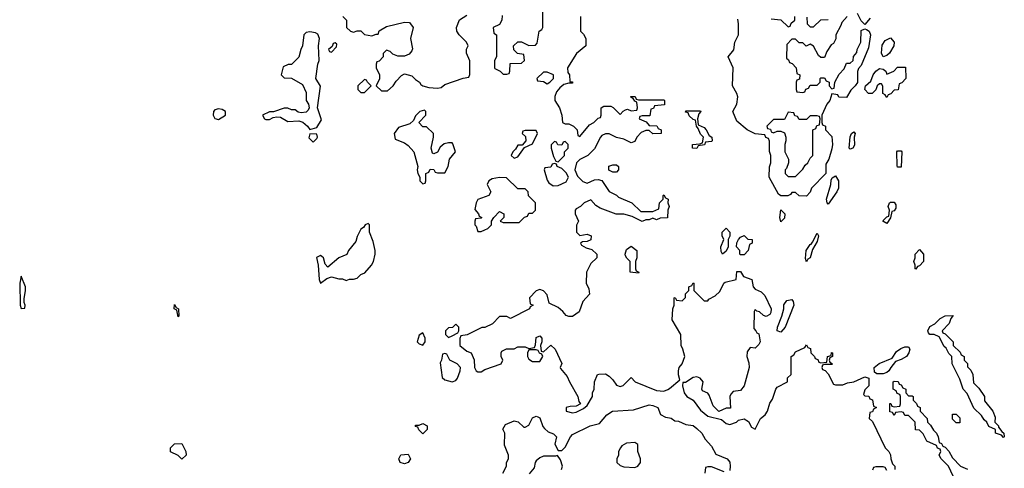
# Model space of a CAD drawing. Header units: inches. Extents: x 2789275 to 2951659, y 860290 to 1033804.
# Tile 75 of 256: x 2836442 to 2841834, y 977157 to 979613. Entities that reach past the tile are written whole.
import ezdxf

# ---------------------------------------------------------------- set-up
doc = ezdxf.new("R2010")
doc.units = ezdxf.units.IN
doc.header["$MEASUREMENT"] = 0
doc.layers.add('C8937', color=7, linetype='Continuous')
doc.layers.add('C8947', color=7, linetype='Continuous')

msp = doc.modelspace()

# ---------------------------------------------------------------- linework, layer by layer
at = {"layer": 'C8937', "color": 2}
for points, elevation in [([(2839083.6, 979636.4), (2839082, 979610), (2839070, 979586), (2839034, 979570), (2839038, 979538), (2839054, 979530), (2839054, 979410), (2839042, 979390), (2839042, 979350), (2839044.7, 979344.7), (2839074, 979330), (2839090, 979314), (2839110, 979314), (2839122, 979318), (2839126, 979330), (2839127.3, 979372.7), (2839190, 979374), (2839206, 979390), (2839202, 979422), (2839167.3, 979427.3), (2839147.3, 979447.3), (2839146, 979470), (2839170, 979492), (2839190, 979492), (2839230, 979472), (2839267.3, 979472.7), (2839276.4, 979483.6), (2839286, 979550), (2839302, 979558), (2839306, 979570), (2839306, 979710)], 6), ([(2838212, 979630), (2838231, 979610), (2838232, 979570), (2838254, 979550), (2838270, 979544.7), (2838290, 979551.3), (2838310, 979551.3), (2838330, 979532), (2838370, 979524.7), (2838394, 979534), (2838406, 979534), (2838410, 979552), (2838450, 979576), (2838550, 979598.8), (2838576.9, 979596.9), (2838596, 979570), (2838583, 979510), (2838593.2, 979453.2), (2838590, 979442), (2838575.2, 979424.8), (2838550, 979413.2), (2838513.6, 979413.6), (2838484.7, 979424.7), (2838470, 979438), (2838450, 979446), (2838432.7, 979427.3), (2838432, 979410), (2838410, 979386), (2838398, 979382), (2838394, 979370), (2838394, 979350), (2838412, 979310), (2838411.6, 979288.4), (2838394, 979250), (2838423.6, 979223.6), (2838456.4, 979223.6), (2838488, 979250), (2838503.1, 979276.9), (2838533.2, 979306.8), (2838550, 979316), (2838590, 979306), (2838610, 979284.7), (2838630.8, 979270.8), (2838638, 979258), (2838650, 979251.3), (2838682, 979242), (2838730, 979238), (2838750, 979242), (2838770, 979258), (2838870, 979292), (2838902, 979298), (2838907.3, 979312.7), (2838907.3, 979387.3), (2838888.7, 979430), (2838888.9, 979451.1), (2838898, 979470), (2838888, 979490), (2838848.9, 979528.9), (2838835.3, 979550), (2838834, 979570), (2838850, 979611.3), (2838890, 979638)], 6), ([(2839514, 979630), (2839514, 979550), (2839530, 979534), (2839542, 979510), (2839542, 979470), (2839491.6, 979428.4), (2839442, 979350), (2839443.6, 979323.6), (2839452, 979310), (2839454, 979274), (2839470, 979272), (2839470, 979266), (2839450, 979266), (2839422, 979258), (2839399.6, 979240.4), (2839382, 979218), (2839372.7, 979192.7), (2839372, 979170), (2839398, 979130), (2839411.3, 979090), (2839414, 979050), (2839430, 979042), (2839450, 979042), (2839474, 979030), (2839494, 979010), (2839498, 978978), (2839510, 978974), (2839562, 979038), (2839586, 979050), (2839610, 979074), (2839622, 979078), (2839626, 979090), (2839626, 979130), (2839640.4, 979139.6), (2839679.6, 979139.6), (2839692.7, 979132.7), (2839730, 979094), (2839747.3, 979112.7), (2839760.4, 979119.6), (2839770, 979122), (2839790, 979114), (2839822, 979118), (2839826, 979130), (2839822, 979162), (2839810, 979166), (2839802, 979182), (2839790, 979186), (2839788.4, 979191.6), (2839811.6, 979191.6), (2839818, 979178), (2839830, 979174), (2839970, 979174), (2839974, 979170), (2839972.7, 979147.3), (2839918, 979142), (2839912.7, 979127.3), (2839898, 979122), (2839892.7, 979087.3), (2839850, 979086), (2839838, 979082), (2839834, 979070), (2839872.7, 979052.7), (2839890, 979034), (2839931.6, 979031.6), (2839938, 979018), (2839954, 979010), (2839954, 978990), (2839910, 978988.7), (2839890, 979006), (2839870, 979006), (2839845.4, 978994.6), (2839822, 978970), (2839810, 978946), (2839790, 978938), (2839750, 978958), (2839710, 978968), (2839670, 978988), (2839650, 978988), (2839630, 978978), (2839622, 978970), (2839590, 978906), (2839554, 978870), (2839510, 978848), (2839491.1, 978828.9), (2839482, 978790), (2839496.9, 978756.9), (2839526.4, 978726.4), (2839550, 978718), (2839590, 978736), (2839610, 978738), (2839630, 978732), (2839670, 978672), (2839710, 978652), (2839721, 978641), (2839794, 978610), (2839843.6, 978563.6), (2839910, 978562), (2839942, 978578), (2839946, 978610), (2839966, 978630), (2839966, 978650), (2839970, 978654), (2839978, 978638), (2839994, 978630), (2839992, 978610), (2839998, 978590), (2839992, 978570), (2839990, 978528), (2839950, 978526), (2839930, 978518), (2839910, 978526), (2839890, 978518), (2839870, 978518), (2839850, 978508.7), (2839796.4, 978536.4), (2839750, 978548.7), (2839708.4, 978548.4), (2839620.4, 978580.4), (2839596.4, 978596.4), (2839570, 978626), (2839534, 978610), (2839514, 978590), (2839490, 978578), (2839484.7, 978570), (2839484.7, 978550), (2839502, 978510), (2839491.6, 978488.4), (2839492, 978450), (2839510, 978432), (2839550, 978438), (2839572, 978430), (2839570, 978408), (2839550, 978398), (2839523.6, 978396.4), (2839514, 978390), (2839518, 978378), (2839543.5, 978363.5), (2839574.4, 978354.4), (2839602, 978330), (2839602, 978310), (2839570, 978278), (2839546, 978230), (2839544.7, 978170), (2839559.6, 978139.6), (2839562, 978110), (2839526, 978070), (2839505.4, 978014.6), (2839470, 977988.7), (2839450, 977988), (2839434.6, 977994.6), (2839416.5, 978016.5), (2839390, 978038), (2839342, 978062), (2839330, 978106), (2839310, 978128), (2839290, 978135.3), (2839270, 978128), (2839234, 978090), (2839238, 978058), (2839254, 978050), (2839238, 978042), (2839234, 978030), (2839130, 977978), (2839110, 977988), (2839070, 977988), (2839031, 977949), (2838990, 977928), (2838972.7, 977927.3), (2838891.6, 977888.4), (2838858, 977882), (2838852.7, 977867.3), (2838852, 977830), (2838890, 977798), (2838914, 977790), (2838931.6, 977751.6), (2838932, 977710), (2838942, 977690), (2838950, 977684.7), (2838970, 977686), (2838990, 977698), (2839078, 977730), (2839088, 977750), (2839078, 977770), (2839078, 977790), (2839082, 977798), (2839108.4, 977811.6), (2839150, 977812), (2839170, 977822), (2839210, 977822), (2839230, 977814), (2839262, 977818), (2839267.3, 977832.7), (2839270, 977874), (2839290, 977882), (2839302, 977870), (2839302, 977850), (2839294, 977830), (2839298, 977798), (2839310, 977794), (2839350, 977832), (2839374, 977810), (2839411.1, 977731.1), (2839402, 977710), (2839403.6, 977703.6), (2839439.8, 977659.8), (2839452, 977630), (2839498, 977550), (2839503.6, 977523.6), (2839514, 977510), (2839490, 977498), (2839456.4, 977496.4), (2839434, 977490), (2839434, 977470), (2839470, 977461), (2839490, 977464.7), (2839530, 977484.7), (2839550, 977502), (2839578, 977550), (2839578, 977570), (2839588, 977590), (2839588.9, 977631.1), (2839606, 977670), (2839612.7, 977672.7), (2839650, 977674), (2839670, 977662), (2839690, 977642), (2839710, 977612), (2839730, 977604.7), (2839746, 977610), (2839790, 977654), (2839812, 977630), (2839930, 977583.8), (2839970, 977578.8), (2839991.7, 977588.3), (2840000, 977595)], 6), ([(2839088, 977130), (2839108, 977170), (2839108.7, 977190), (2839118, 977210), (2839118, 977230), (2839096.4, 977283.6), (2839098, 977350), (2839088.4, 977371.6), (2839103.1, 977396.9), (2839150, 977418), (2839171.6, 977411.6), (2839202, 977382), (2839210, 977382), (2839230, 977394), (2839250, 977434), (2839270, 977442), (2839279.6, 977439.6), (2839290, 977434), (2839306, 977386), (2839315.3, 977375.3), (2839336.9, 977356.9), (2839365.4, 977345.4), (2839382, 977330), (2839372, 977290), (2839390, 977254), (2839410, 977254), (2839430, 977274), (2839458, 977330), (2839470, 977342), (2839566, 977390), (2839618, 977402), (2839658, 977450), (2839688, 977470), (2839803.1, 977476.9), (2839890, 977504.7), (2839910, 977501), (2839936, 977490), (2839951.3, 977451.3), (2839978, 977438), (2840000, 977433.2)], 2), ([(2839408.7, 977150), (2839415.3, 977170), (2839403.1, 977203.1), (2839387.3, 977227.3), (2839376.9, 977223.1), (2839310, 977224), (2839290, 977215.3), (2839270, 977198), (2839264.7, 977190), (2839259.6, 977160.4), (2839232.7, 977127.3)], 2)]:
    msp.add_lwpolyline(points, dxfattribs=dict(at, elevation=elevation))
for points, elevation in [([(2838030, 979547), (2838010, 979542.7), (2837997.3, 979530), (2837990.3, 979469.7), (2837980.7, 979450), (2837970, 979408), (2837930, 979368), (2837912.7, 979367.3), (2837885.4, 979354.6), (2837874, 979310), (2837890, 979294), (2837930, 979292), (2837990, 979258), (2838010, 979214), (2838010.5, 979170), (2838024.4, 979150), (2838026.4, 979130), (2838021.7, 979118.3), (2838010, 979105.6), (2837983.3, 979103.3), (2837967, 979107), (2837950, 979119), (2837930, 979119), (2837910, 979129), (2837890, 979129), (2837831.6, 979108.4), (2837810, 979108.7), (2837772, 979090), (2837782, 979070), (2837790, 979066.8), (2837810, 979066.8), (2837830, 979078), (2837850, 979081), (2837870, 979078.8), (2837910, 979054.8), (2837970, 979059.1), (2837991.8, 979051.8), (2838018.8, 979030), (2838030, 979011.3), (2838070, 979022), (2838094.6, 979065.4), (2838072, 979130), (2838089.4, 979249.4), (2838063.7, 979290), (2838074, 979370), (2838082, 979390), (2838079, 979470), (2838084, 979510), (2838074, 979534), (2838061.2, 979541.2)], 6), ([(2838170, 979486), (2838158, 979482), (2838154, 979466), (2838134, 979450), (2838138, 979438), (2838150, 979434), (2838176.4, 979463.6), (2838178, 979478)], 6), ([(2839330, 979326), (2839310, 979326), (2839274, 979290), (2839278, 979278), (2839310, 979274), (2839330, 979262), (2839346, 979270), (2839366, 979290), (2839366, 979310)], 6), ([(2838330, 979286), (2838294, 979250), (2838294, 979230), (2838310, 979214), (2838330, 979214), (2838366, 979250), (2838346, 979270), (2838342, 979282)], 6), ([(2837530, 979125.2), (2837510, 979119), (2837504, 979110), (2837501, 979090), (2837510, 979072), (2837530, 979066.8), (2837568.7, 979090), (2837568.7, 979110), (2837550, 979121.2)], 6), ([(2838658, 979118), (2838634, 979110), (2838610, 979086), (2838598.8, 979061.2), (2838578, 979042), (2838516.9, 979023.1), (2838492, 978990), (2838498, 978958), (2838550, 978938), (2838570, 978924.7), (2838601, 978890), (2838622, 978810), (2838618, 978790), (2838622, 978770), (2838634, 978750), (2838634, 978730), (2838650, 978714), (2838662, 978718), (2838666, 978730), (2838666, 978770), (2838682, 978778), (2838690, 978794), (2838710, 978792), (2838718, 978778), (2838730, 978774), (2838770, 978774), (2838788, 978810), (2838795.3, 978850), (2838828, 978890), (2838813.6, 978933.6), (2838810, 978938), (2838790, 978938), (2838766, 978934), (2838745.4, 978914.6), (2838730, 978888), (2838710, 978878), (2838702, 978882), (2838695.3, 978910), (2838708, 978970), (2838708, 978990), (2838670, 979026), (2838650, 979026), (2838628, 979050), (2838666, 979090), (2838666, 979110)], 6), ([(2838030, 978988), (2838025.8, 978965.8), (2838050, 978942), (2838070, 978962), (2838073.2, 978970), (2838070, 978986)], 6), ([(2839270, 979006), (2839210, 979006), (2839198, 979002), (2839194, 978990), (2839212.7, 978972.7), (2839214, 978950), (2839194, 978926), (2839170, 978926), (2839156.9, 978903.1), (2839142, 978890), (2839134, 978870), (2839150, 978854), (2839170, 978862), (2839206, 978914), (2839250, 978934), (2839278, 978990)], 6), ([(2839430, 978946), (2839418, 978942), (2839410, 978926), (2839388.4, 978928.4), (2839382, 978942), (2839370, 978946), (2839352.7, 978927.3), (2839352, 978910), (2839364.7, 978864.7), (2839378, 978838), (2839390, 978834), (2839426, 978870), (2839426, 978890), (2839446, 978910), (2839446, 978930)], 6), ([(2839370, 978826), (2839358, 978822), (2839350, 978806), (2839318, 978802), (2839314, 978790), (2839330, 978734), (2839339.6, 978719.6), (2839363.6, 978703.6), (2839390, 978704.7), (2839434.6, 978725.4), (2839448, 978750), (2839434.6, 978774.6), (2839410, 978798), (2839386, 978810), (2839382, 978822)], 6), ([(2839690, 978778), (2839668.9, 978788.9), (2839668.9, 978811.1), (2839690, 978818), (2839710, 978818), (2839722, 978810), (2839722, 978790), (2839710, 978778)], 6), ([(2839070, 978748.7), (2839030, 978742), (2839012, 978730), (2839002, 978710), (2839022, 978670), (2839012, 978650), (2838951.6, 978628.4), (2838942, 978610), (2838934, 978574), (2838954, 978550), (2838958, 978538), (2838972, 978530), (2838970, 978526), (2838938, 978522), (2838934, 978510), (2838934, 978490), (2838942, 978482), (2838950, 978454), (2838970, 978454), (2838990, 978462), (2839006, 978470), (2839026, 978490), (2839026, 978510), (2839038, 978530), (2839070, 978562), (2839094, 978550), (2839094, 978530), (2839074, 978510), (2839090, 978502), (2839178, 978502), (2839207.3, 978532.7), (2839222, 978538), (2839230, 978554), (2839250, 978554), (2839266, 978570), (2839266, 978610), (2839228.4, 978648.4), (2839226, 978670), (2839210, 978686), (2839170, 978686), (2839107.3, 978747.3)], 6), ([(2838350, 978498), (2838334, 978490), (2838324.7, 978475.3), (2838310, 978466), (2838290, 978426), (2838282, 978398), (2838242, 978350), (2838232.7, 978327.3), (2838190, 978308.7), (2838130, 978258), (2838114.6, 978274.6), (2838105.2, 978310), (2838097.2, 978317.2), (2838090, 978322.7), (2838068.2, 978311.8), (2838077.3, 978270), (2838082, 978190), (2838090, 978171.3), (2838124.7, 978195.3), (2838150, 978204.7), (2838190, 978194), (2838210, 978194), (2838230, 978184.7), (2838248, 978192), (2838270, 978192), (2838290, 978198), (2838310, 978218), (2838332.5, 978227.5), (2838369, 978270), (2838379, 978290), (2838389, 978330), (2838389.2, 978350), (2838378.6, 978398.6), (2838358, 978450), (2838358, 978490)], 6), ([(2839830, 978226), (2839786, 978230), (2839786, 978290), (2839767.3, 978307.3), (2839760.4, 978320.4), (2839758, 978330), (2839764.7, 978355.3), (2839790, 978374), (2839822, 978350), (2839822, 978310), (2839814, 978290), (2839814, 978250), (2839818, 978238), (2839832, 978230)], 6), ([(2836450, 978208.7), (2836442, 978170), (2836445.3, 978050), (2836450, 978031.3), (2836470, 978034), (2836471.8, 978050), (2836465.6, 978065.6), (2836465.6, 978085.6), (2836474.7, 978130), (2836473.3, 978150)], 6), ([(2837310, 977986), (2837302, 978022), (2837288.7, 978030), (2837290, 978054), (2837298, 978038), (2837312, 978030), (2837314, 977990)], 2), ([(2838650, 977898), (2838630, 977886), (2838618, 977850), (2838630, 977838), (2838650, 977832), (2838662, 977850), (2838662, 977870)], 6), ([(2838830, 977946), (2838812.7, 977927.3), (2838790, 977926), (2838774, 977910), (2838774, 977890), (2838790, 977874), (2838810, 977882), (2838842, 977898), (2838846, 977910), (2838846, 977930)], 6), ([(2838770, 977786), (2838758, 977782), (2838752, 977750), (2838744.7, 977735.3), (2838755.3, 977655.3), (2838770, 977641), (2838810, 977631), (2838830, 977638), (2838839, 977650), (2838854, 977690), (2838855.3, 977710), (2838838, 977730), (2838798, 977750), (2838782, 977782)], 6), ([(2839270, 977806), (2839230, 977806), (2839222, 977790), (2839222, 977770), (2839230, 977754), (2839250, 977742), (2839290, 977742), (2839306, 977770), (2839302, 977782), (2839288, 977788), (2839282, 977802)], 6), ([(2838650, 977346), (2838627.3, 977367.3), (2838622, 977382), (2838610, 977386), (2838610, 977394), (2838630, 977394), (2838650, 977402), (2838674, 977390), (2838674, 977370)], 2), ([(2837330, 977208), (2837310, 977228), (2837268.4, 977248.4), (2837268, 977270), (2837290, 977292), (2837330, 977294), (2837352, 977250), (2837354, 977230)], 2), ([(2839810, 977298), (2839765.4, 977294.6), (2839739.6, 977280.4), (2839732, 977270), (2839722, 977250), (2839722, 977230), (2839712, 977210), (2839712, 977190), (2839730, 977172), (2839750, 977164.7), (2839810, 977161), (2839828, 977170), (2839842, 977190), (2839842, 977210), (2839828, 977250), (2839827.3, 977287.3)], 2), ([(2838550, 977182), (2838526, 977190), (2838518, 977210), (2838528.7, 977231.3), (2838570, 977234), (2838582, 977210), (2838570, 977188.7)], 2)]:
    msp.add_lwpolyline(points, close=True, dxfattribs=dict(at, elevation=elevation))
at = {"layer": 'C8947', "color": 2}
for points, elevation in [([(2840974, 979630), (2840943.6, 979596.4), (2840939.6, 979580.4), (2840912, 979530), (2840911.6, 979508.4), (2840898, 979482), (2840885.4, 979474.6), (2840862, 979438), (2840850, 979406), (2840830, 979406), (2840816.4, 979416.4), (2840790, 979468), (2840770, 979478), (2840748.4, 979468.4), (2840730, 979486), (2840710, 979486), (2840690, 979506), (2840670, 979506), (2840643.6, 979476.4), (2840642, 979402), (2840652.7, 979392.7), (2840658, 979378), (2840672.7, 979372.7), (2840694, 979350), (2840698, 979318), (2840714, 979310), (2840712.7, 979287.3), (2840698, 979282), (2840694, 979270), (2840694, 979230), (2840698, 979218), (2840730, 979214), (2840742, 979218), (2840747.3, 979232.7), (2840762, 979238), (2840770, 979254), (2840810, 979254), (2840826, 979270), (2840826, 979290), (2840830, 979294), (2840850, 979294), (2840858, 979278), (2840874, 979270), (2840874, 979250), (2840890, 979234), (2840902, 979238), (2840906, 979270), (2840930, 979314), (2840956.4, 979343.6), (2840970, 979374), (2840990, 979374), (2841006, 979390), (2841008.4, 979411.6), (2841027.3, 979432.7), (2841028, 979450), (2841048, 979490), (2841050, 979554), (2841070, 979562), (2841079.6, 979559.6), (2841094, 979550), (2841102, 979530), (2841090, 979458), (2841050, 979362), (2841034.8, 979345.2), (2841030.7, 979329.3), (2841030.8, 979269.2), (2841018, 979250), (2840993.4, 979226.6), (2840970, 979186), (2840928.4, 979188.4), (2840922, 979202), (2840890, 979206), (2840878, 979170), (2840862, 979150), (2840834, 979090), (2840834, 979050), (2840838, 979038), (2840854, 979030), (2840854, 979010), (2840890, 978974), (2840894, 978930), (2840890, 978906), (2840872.7, 978850), (2840857.5, 978822.5), (2840857.3, 978770), (2840778, 978690), (2840770, 978668), (2840750, 978646), (2840710, 978648), (2840690, 978666), (2840670, 978666), (2840663.6, 978656.4), (2840648.4, 978648.4), (2840610, 978648), (2840598, 978658), (2840546, 978750), (2840547.3, 978807.3), (2840555.3, 978830), (2840555.3, 978870), (2840548.4, 978891.6), (2840547.3, 978947.3), (2840542, 978962), (2840528, 978968), (2840522, 978982), (2840470, 978988), (2840426, 979010), (2840370, 979058), (2840348, 979110), (2840369.1, 979150.9), (2840374, 979190), (2840369.1, 979209.1), (2840346, 979250), (2840348.7, 979350), (2840322, 979410), (2840353.2, 979446.8), (2840359, 979490), (2840379, 979530), (2840379, 979590), (2840374.6, 979614.6)], 6), ([(2840558, 979618), (2840610, 979612), (2840650, 979574), (2840662, 979578), (2840667.3, 979592.7), (2840686, 979610), (2840686, 979630)], 6), ([(2840752.7, 979627.3), (2840754, 979590), (2840770, 979574), (2840790, 979574), (2840828.4, 979611.6), (2840870, 979614)], 6), ([(2841099.6, 979620.4), (2841070, 979586), (2841050, 979606), (2841030, 979646)], 6), ([(2840000, 977595), (2840058, 977642), (2840048.9, 977668.9), (2840049, 977690), (2840054, 977710), (2840069.2, 977730), (2840084, 977770), (2840074, 977810), (2840064, 977830), (2840062, 977890), (2840015.3, 977970), (2840018, 978030), (2840026, 978050), (2840026, 978090), (2840032, 978092), (2840038, 978078), (2840070, 978074), (2840087.3, 978092.7), (2840088.4, 978111.6), (2840106, 978130), (2840106, 978150), (2840122, 978158), (2840130, 978172), (2840134, 978170), (2840134, 978130), (2840190, 978074), (2840210, 978074), (2840216.4, 978083.6), (2840250, 978102), (2840275.3, 978124.7), (2840298, 978170), (2840304.7, 978175.3), (2840366, 978190), (2840370, 978234), (2840390, 978234), (2840406.4, 978206.4), (2840452, 978190), (2840458, 978150), (2840470, 978138), (2840503, 978123), (2840523, 978103), (2840558, 978030), (2840556.3, 978010), (2840550, 977999), (2840530, 977989), (2840514.6, 977994.6), (2840493.6, 978013.6), (2840478, 978018), (2840470, 978026), (2840463.6, 978016.4), (2840462, 977922), (2840474, 977910), (2840478, 977898), (2840490, 977894), (2840496.3, 977850), (2840490, 977835.3), (2840470, 977815.3), (2840442, 977818), (2840425.4, 977794.6), (2840424.7, 977770), (2840435.3, 977735.3), (2840436.3, 977710), (2840410.3, 977609.7), (2840390, 977584), (2840350, 977578), (2840336.9, 977563.1), (2840331.3, 977550), (2840334, 977486), (2840310, 977486), (2840270, 977468), (2840240.2, 977500.2), (2840218, 977558), (2840210, 977568), (2840182, 977582), (2840178, 977590), (2840184, 977630), (2840168, 977650), (2840150, 977657.2), (2840130, 977654), (2840087.3, 977627.3), (2840072.7, 977627.3), (2840071.3, 977608.7), (2840080.7, 977570), (2840096, 977550), (2840130.8, 977530.8), (2840170, 977476), (2840210, 977442.8), (2840284.7, 977424.7), (2840310, 977402), (2840330, 977398), (2840368, 977410), (2840379, 977421), (2840410, 977427.3), (2840433.4, 977413.4), (2840450, 977382), (2840470, 977372), (2840499, 977430), (2840524, 977450), (2840538, 977470), (2840550, 977514), (2840564, 977536), (2840582, 977590), (2840590, 977602), (2840646, 977630), (2840647.3, 977652.7), (2840666, 977670), (2840666, 977770), (2840682, 977778), (2840690, 977794), (2840742, 977818), (2840750, 977834), (2840758, 977818), (2840772.7, 977812.7), (2840774, 977790), (2840794, 977770), (2840798, 977758), (2840812.7, 977752.7), (2840818, 977738), (2840830, 977734), (2840862, 977738), (2840866, 977770), (2840886, 977774), (2840888.4, 977791.6), (2840894, 977790), (2840894, 977770), (2840878, 977762), (2840874, 977750), (2840878, 977738), (2840894, 977730), (2840890, 977726), (2840850, 977726), (2840838, 977722), (2840834, 977710), (2840838, 977698), (2840852.7, 977692.7), (2840870, 977674), (2840898, 977618), (2840910, 977614), (2840950, 977614), (2840975.3, 977624.7), (2841010, 977631.3), (2841070, 977658), (2841091.3, 977651.3), (2841092, 977608), (2841070, 977586), (2841062, 977562), (2841070, 977554), (2841092.7, 977552.7), (2841098, 977538), (2841112.7, 977532.7), (2841118, 977498), (2841134, 977490), (2841118, 977482), (2841112.7, 977467.3), (2841098, 977462), (2841094, 977430), (2841112.7, 977412.7), (2841182, 977270), (2841202, 977250), (2841211.6, 977231.6), (2841212, 977210), (2841222, 977182), (2841234, 977170), (2841234, 977150)], 6), ([(2841554.6, 977114.6), (2841528, 977170), (2841488.4, 977208.4), (2841478, 977230), (2841486, 977250), (2841482, 977262), (2841467.3, 977267.3), (2841462, 977282), (2841410, 977306), (2841390, 977346), (2841370, 977366), (2841347.3, 977367.3), (2841346, 977410), (2841310, 977446), (2841290, 977446), (2841282, 977462), (2841270, 977466), (2841238, 977462), (2841230, 977446), (2841222, 977462), (2841207.3, 977467.3), (2841207.3, 977512.7), (2841212.7, 977512.7), (2841218, 977498), (2841230, 977494), (2841262, 977498), (2841266, 977510), (2841266, 977550), (2841262, 977562), (2841247.3, 977567.3), (2841242, 977582), (2841226, 977590), (2841226, 977630), (2841230, 977634), (2841252.7, 977632.7), (2841258, 977618), (2841270, 977614), (2841278, 977598), (2841294, 977590), (2841294, 977570), (2841310, 977554), (2841330, 977554), (2841334, 977550), (2841334, 977530), (2841352.7, 977512.7), (2841358, 977498), (2841374, 977490), (2841374, 977470), (2841412, 977430), (2841414, 977410), (2841430, 977394), (2841445.4, 977365.4), (2841462, 977350), (2841472, 977330), (2841478, 977298), (2841490, 977294), (2841498, 977278), (2841510, 977274), (2841531.1, 977251.1), (2841550, 977214), (2841594, 977170), (2841632.7, 977152.7)], 6), ([(2840000, 977433.2), (2840010, 977431), (2840030, 977418), (2840050, 977416), (2840090, 977398), (2840130, 977391), (2840150, 977376), (2840178, 977350), (2840196, 977316), (2840230, 977278), (2840254.8, 977234.8), (2840316, 977210), (2840330, 977191.3), (2840333, 977170), (2840330, 977146)], 2), ([(2840299, 977139), (2840230, 977166), (2840210, 977166), (2840198, 977162), (2840194, 977130)], 2), ([(2841190, 977146), (2841182, 977162), (2841170, 977166), (2841130, 977166), (2841118, 977162), (2841112.7, 977147.3)], 6)]:
    msp.add_lwpolyline(points, dxfattribs=dict(at, elevation=elevation))
at = {"layer": 'C8947', "color": 2, "elevation": 6}
for points in [[(2841170, 979409.2), (2841161.6, 979430), (2841166, 979474), (2841182, 979498), (2841210, 979512.7), (2841230.6, 979490), (2841228.2, 979470), (2841204.9, 979430), (2841190, 979417)], [(2841190, 979186), (2841182, 979202), (2841168.9, 979208.9), (2841168.4, 979248.4), (2841162, 979262), (2841150, 979262), (2841138, 979250), (2841130.9, 979229.1), (2841110, 979209.3), (2841090, 979209.3), (2841069.4, 979230), (2841073.2, 979250), (2841103.9, 979276.1), (2841116.2, 979310), (2841129.8, 979330.2), (2841150, 979344.9), (2841170, 979341), (2841184.7, 979330), (2841190, 979314), (2841229, 979331), (2841250, 979352), (2841292.7, 979352.7), (2841294, 979290), (2841272.7, 979267.3), (2841258, 979262), (2841252, 979228), (2841230, 979226), (2841212.7, 979207.3), (2841198, 979202)], [(2840150, 978908), (2840126, 978910), (2840126, 978930), (2840167.3, 978932.7), (2840182, 978938), (2840186, 978970), (2840170, 978986), (2840158, 979018), (2840148, 979030), (2840142, 979062), (2840130, 979066), (2840107.3, 979087.3), (2840102, 979102), (2840087.3, 979107.3), (2840090, 979114), (2840170, 979114), (2840172, 979110), (2840162, 979098), (2840154, 979070), (2840158, 979038), (2840190, 979022), (2840202, 979010), (2840218, 978978), (2840232, 978970), (2840234, 978950), (2840230, 978946), (2840198, 978942), (2840192.7, 978927.3), (2840158, 978922)], [(2840650, 979106), (2840630, 979066), (2840570, 979066), (2840534, 979030), (2840538, 979018), (2840552.7, 979012.7), (2840558, 978998), (2840570, 978994), (2840590, 979002), (2840610, 979002), (2840630, 978994), (2840638, 978970), (2840638, 978950), (2840631.3, 978930), (2840632, 978890), (2840651.3, 978850), (2840651.3, 978828.7), (2840642, 978798), (2840634, 978790), (2840634, 978770), (2840650, 978754), (2840690, 978754), (2840730, 978794), (2840743.1, 978816.9), (2840758, 978830), (2840770, 978854), (2840786, 978870), (2840786, 979010), (2840802, 979018), (2840807.3, 979032.7), (2840822, 979038), (2840826, 979070), (2840822, 979082), (2840810, 979086), (2840770, 979086), (2840750, 979066), (2840710, 979066), (2840702, 979082), (2840687.3, 979087.3), (2840682, 979102)], [(2840990, 978903.7), (2840983.7, 978910), (2840990, 978972), (2840997.2, 978990), (2841010, 978999.1), (2841018, 978990), (2841012.2, 978970), (2841013.8, 978926.2), (2841004.7, 978910)], [(2841250, 978806), (2841247.3, 978812.7), (2841246, 978890), (2841250, 978894), (2841270, 978894), (2841272, 978890), (2841270, 978806)], [(2840870, 978603.7), (2840864.5, 978610), (2840861.1, 978630), (2840884.4, 978710), (2840886.5, 978733.5), (2840892.1, 978747.9), (2840910, 978757.3), (2840926.4, 978730), (2840925.7, 978690), (2840917, 978670)], [(2841190, 978498), (2841169.1, 978509.1), (2841170, 978514), (2841190, 978534), (2841202, 978538), (2841206, 978570), (2841198, 978590), (2841206, 978610), (2841210, 978614), (2841230, 978614), (2841239.6, 978599.6), (2841239.6, 978580.4), (2841230, 978566), (2841218, 978562), (2841211.6, 978528.4)], [(2840610, 978506), (2840604, 978530), (2840610, 978572), (2840631.3, 978550), (2840630, 978526)], [(2840290, 978328.7), (2840283.1, 978343.1), (2840282, 978370), (2840298, 978410), (2840289.1, 978429.1), (2840289, 978450), (2840310, 978471.3), (2840331.3, 978450), (2840331.3, 978428.7), (2840322, 978410), (2840322, 978370), (2840310, 978346)], [(2840390, 978326), (2840386, 978330), (2840386, 978350), (2840368, 978370), (2840368.4, 978391.6), (2840378, 978410), (2840390, 978422), (2840410, 978432), (2840430, 978412), (2840454, 978410), (2840454, 978390), (2840438, 978382), (2840432, 978350), (2840410, 978326)], [(2840750, 978288), (2840745.1, 978305.1), (2840749.8, 978350.2), (2840770, 978383), (2840775.9, 978384.1), (2840784.2, 978395.8), (2840810, 978444.7), (2840816.3, 978430), (2840810, 978398), (2840784.2, 978355.8), (2840770, 978309.2), (2840758, 978302)], [(2841350, 978248), (2841346, 978250), (2841346, 978270), (2841338, 978290), (2841346, 978310), (2841346, 978330), (2841370, 978354), (2841392, 978330), (2841392, 978290), (2841370, 978266), (2841358, 978262)], [(2840610, 977902.9), (2840590, 977909), (2840591.6, 977930), (2840616.3, 977990), (2840626.9, 978030), (2840627.1, 978052.9), (2840643.6, 978076.4), (2840670, 978081.6), (2840678, 978070), (2840680.9, 978050), (2840633.4, 977930)], [(2841830, 977326), (2841818, 977338), (2841786, 977350), (2841786, 977370), (2841750, 977386), (2841738, 977410), (2841723.1, 977423.1), (2841710, 977446), (2841667.3, 977487.3), (2841630, 977566), (2841608, 977590), (2841590, 977646), (2841548.9, 977728.9), (2841546, 977770), (2841530, 977786), (2841515.3, 977815.3), (2841504.7, 977824.7), (2841476.4, 977876.4), (2841450, 977889), (2841426, 977890), (2841418, 977898), (2841415.3, 977910), (2841426.3, 977933.7), (2841452.7, 977947.3), (2841482.7, 977977.3), (2841510, 977991.3), (2841554, 977994), (2841542, 977978), (2841532, 977950), (2841494, 977910), (2841498, 977898), (2841510, 977894), (2841554, 977850), (2841554, 977830), (2841592.7, 977792.7), (2841598, 977778), (2841614, 977770), (2841614, 977750), (2841631.6, 977731.6), (2841632.7, 977712.7), (2841650, 977694), (2841662, 977670), (2841666, 977626), (2841695.3, 977595.3), (2841724.7, 977550), (2841726, 977526), (2841770.7, 977470.7), (2841783.6, 977436.4), (2841782, 977410), (2841802, 977390), (2841802, 977382), (2841819.6, 977359.6), (2841832, 977350), (2841834, 977330)], [(2841170, 977674), (2841135.3, 977675.3), (2841124, 977684), (2841122, 977710), (2841149, 977731), (2841219, 977761), (2841244.1, 977795.9), (2841266.8, 977813.2), (2841290, 977822.8), (2841310, 977822), (2841316, 977810), (2841310.8, 977789.2), (2841298, 977770), (2841270, 977753.2), (2841238, 977742), (2841212, 977710), (2841202, 977690), (2841190, 977682)], [(2841570, 977406), (2841550, 977426), (2841550, 977454), (2841570, 977454), (2841590, 977434), (2841590, 977406)]]:
    msp.add_lwpolyline(points, close=True, dxfattribs=at)

doc.saveas('drawing.dxf')
